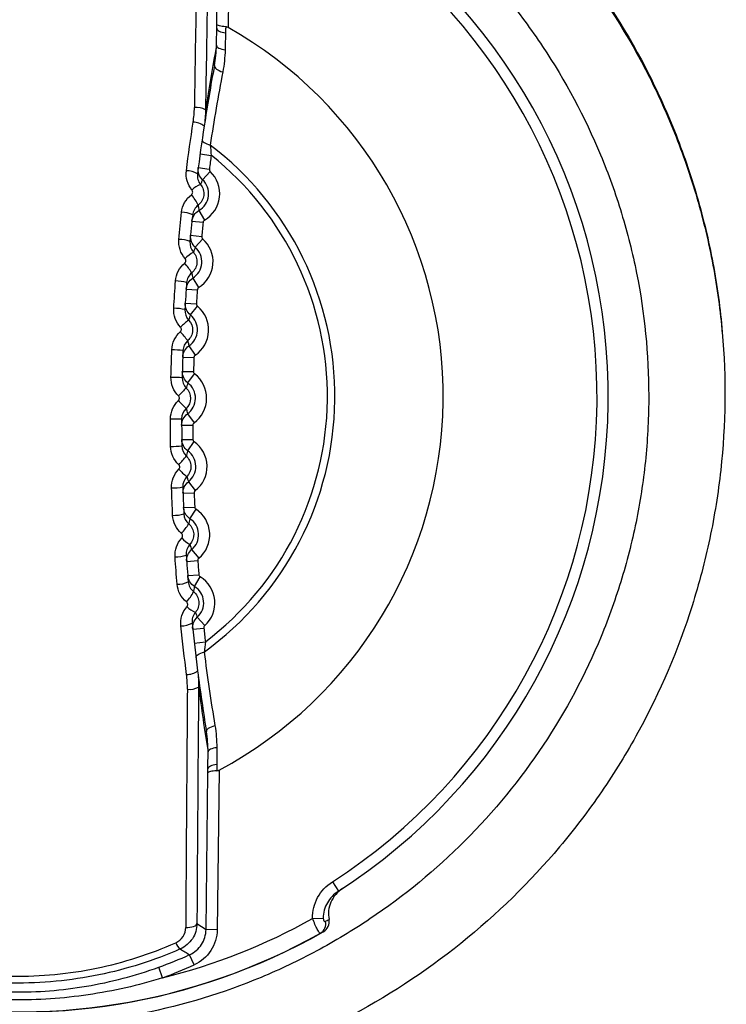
# Model space of a CAD drawing. Header units: millimetres. Extents: x 82 to 1337, y -230 to 1154.
# Tile 126 of 217: x 729 to 742, y 484 to 502. Entities that reach past the tile are written whole.
import ezdxf

# ---------------------------------------------------------------- set-up
doc = ezdxf.new("R2010")
doc.units = ezdxf.units.MM

msp = doc.modelspace()

# ---------------------------------------------------------------- linework, layer by layer
at = {"color": 7, "linetype": 'Continuous', "lineweight": 25}
for p, q in [((732.46, 501.492), (732.494, 504.292)), ((732.694, 504.29), (732.66, 501.436)), ((732.16, 499.176), (732.359, 499.149)), ((732.127, 498.929), (732.325, 498.903)), ((732.204, 498.714), (732.341, 498.86)), ((732.139, 498.164), (732.239, 497.991)), ((732.015, 497.973), (732.214, 497.952)), ((731.99, 497.719), (732.189, 497.699)), ((732.074, 497.507), (732.206, 497.657)), ((732.029, 496.955), (732.134, 496.785)), ((731.911, 496.759), (732.111, 496.746)), ((731.895, 496.504), (732.094, 496.492)), ((731.986, 496.295), (732.113, 496.45)), ((731.96, 495.742), (732.072, 495.576)), ((731.849, 495.543), (732.049, 495.536)), ((731.842, 495.287), (732.042, 495.282)), ((731.941, 495.081), (732.062, 495.241)), ((731.934, 494.528), (732.051, 494.366)), ((731.83, 494.325), (732.03, 494.325)), ((731.832, 494.069), (732.032, 494.071)), ((731.938, 493.867), (732.053, 494.03)), ((731.95, 493.313), (732.073, 493.155)), ((731.854, 493.107), (732.054, 493.114)), ((731.864, 492.851), (732.064, 492.86)), ((731.977, 492.653), (732.087, 492.82)), ((732.009, 492.1), (732.137, 491.947)), ((731.92, 491.89), (732.119, 491.905)), ((731.939, 491.635), (732.138, 491.651)), ((732.059, 491.441), (732.162, 491.612)), ((732.11, 490.89), (732.243, 490.741)), ((732.028, 490.677), (732.227, 490.698)), ((732.056, 490.429), (732.254, 490.451)), ((732.266, 485.307), (732.3, 488.107)), ((732.501, 488.158), (732.466, 485.304)), ((734.525, 486.16), (734.633, 485.992)), ((732.104, 485.414), (732.266, 485.307)), ((734.172, 485.505), (734.362, 485.512)), ((732.466, 485.304), (732.266, 485.307)), ((732.056, 484.675), (731.973, 484.857)), ((731.49, 484.445), (731.422, 484.633))]:
    msp.add_line(p, q, dxfattribs=at)
at = {"color": 7, "linetype": 'Continuous', "lineweight": 25, "flags": 128}
for points in [[(732.459, 501.42), (732.462, 501.406), (732.471, 501.393), (732.485, 501.381), (732.503, 501.369), (732.527, 501.359), (732.553, 501.351), (732.583, 501.344), (732.615, 501.34)], [(732.453, 501.116), (732.456, 501.103), (732.465, 501.09), (732.478, 501.078), (732.497, 501.067), (732.52, 501.057), (732.546, 501.048), (732.576, 501.042), (732.607, 501.037)], [(732.416, 500.754), (732.416, 500.738), (732.423, 500.723), (732.435, 500.707), (732.453, 500.691), (732.475, 500.677), (732.502, 500.663), (732.532, 500.651), (732.565, 500.641)], [(732.197, 499.433), (732.198, 499.419), (732.204, 499.405), (732.216, 499.391), (732.233, 499.377), (732.255, 499.364), (732.281, 499.352), (732.309, 499.341), (732.341, 499.333)], [(732.086, 490.172), (732.087, 490.185), (732.094, 490.199), (732.106, 490.213), (732.124, 490.227), (732.146, 490.239), (732.171, 490.251), (732.201, 490.26), (732.232, 490.268)], [(732.273, 488.846), (732.274, 488.861), (732.281, 488.877), (732.293, 488.892), (732.311, 488.907), (732.334, 488.922), (732.361, 488.934), (732.392, 488.946), (732.425, 488.955)], [(732.458, 488.558), (732.426, 488.554), (732.397, 488.548), (732.37, 488.54), (732.347, 488.531), (732.328, 488.52), (732.314, 488.508), (732.305, 488.496), (732.302, 488.482)], [(732.458, 488.255), (732.426, 488.251), (732.396, 488.246), (732.369, 488.238), (732.346, 488.228), (732.327, 488.217), (732.313, 488.205), (732.304, 488.192), (732.3, 488.179)], [(731.903, 485.345), (731.942, 485.346), (731.979, 485.35), (732.013, 485.356), (732.044, 485.364), (732.069, 485.375), (732.087, 485.387), (732.099, 485.4), (732.104, 485.414)]]:
    msp.add_lwpolyline(points, dxfattribs=at)
at = {"color": 7, "linetype": 'Continuous', "lineweight": 25}
for centre, radius, start, end in [((728.933, 494.841), 11.008, 59.086, 299.5404), ((728.933, 494.841), 11.005, 59.3612, 299.2652), ((728.933, 494.841), 10.526, 302.7884, 55.8381), ((728.933, 494.841), 10.326, 302.7884, 55.8381), ((728.933, 494.841), 7.575, 298.0965, 60.53), ((768.73, 494.364), 36.9, 169.4554, 171.2733), ((766.73, 494.388), 34.9, 169.49, 171.2893), ((732.1, 499.707), 0.299, 58.3602, 98.1459), ((732.039, 499.428), 0.313, 51.6787, 90.5934), ((728.933, 494.841), 5.638, 305.8111, 52.8154), ((728.933, 494.841), 5.504, 307.1142, 51.5123), ((766.73, 494.388), 34.7, 172.1132, 172.5231), ((731.919, 498.512), 0.363, 57.7452, 90.682), ((731.968, 498.463), 0.544, 299.7914, 46.8351), ((732.322, 498.219), 0.437, 110.6954, 134.8944), ((731.968, 498.463), 0.344, 299.7914, 46.8351), ((731.478, 497.972), 0.707, 23.7612, 41.8549), ((731.833, 497.701), 0.43, 63.1868, 90.6308), ((766.73, 494.388), 34.7, 174.1034, 174.5231), ((731.785, 497.152), 0.494, 66.8404, 90.5371), ((731.847, 497.247), 0.344, 301.7914, 48.8351), ((731.847, 497.247), 0.544, 301.7914, 48.8351), ((732.373, 496.822), 0.681, 119.185, 135.0369), ((731.173, 496.569), 0.964, 29.7697, 42.5234), ((731.723, 496.249), 0.654, 72.573, 90.3107), ((766.73, 494.388), 34.7, 176.1034, 176.5231), ((731.769, 496.028), 0.544, 303.7914, 50.8351), ((731.69, 495.571), 0.843, 76.425, 90.1148), ((731.769, 496.028), 0.344, 303.7914, 50.8351), ((732.82, 495.071), 1.425, 127.3572, 135.1439), ((730.5, 494.777), 1.786, 36.3682, 43.0037), ((731.647, 494.122), 1.549, 82.3538, 89.7649), ((766.73, 494.388), 34.7, 178.1034, 178.5231), ((731.733, 494.807), 0.544, 305.7914, 52.8351), ((731.609, 491.593), 3.586, 86.3141, 89.5106), ((731.733, 494.807), 0.344, 305.7914, 52.8351), ((765.893, 461.101), 47.99, 135.0775, 135.316), ((766.691, 527.685), 47.99, 223.3105, 223.549), ((731.686, 498.023), 3.586, 269.1159, 272.3124), ((766.73, 494.388), 34.7, 180.1034, 180.5231), ((731.74, 493.585), 0.544, 307.7914, 54.8351), ((731.664, 495.494), 1.549, 268.8616, 276.2727), ((731.74, 493.585), 0.344, 307.7914, 54.8351), ((730.501, 494.867), 1.786, 315.6228, 322.2582), ((732.813, 494.517), 1.425, 223.4825, 231.2692), ((731.672, 494.045), 0.843, 268.5117, 282.2014), ((766.73, 494.388), 34.7, 182.1034, 182.5231), ((731.789, 492.365), 0.544, 309.7914, 56.8351), ((731.689, 493.366), 0.654, 268.3158, 286.0535), ((731.789, 492.365), 0.344, 309.7914, 56.8351), ((731.131, 493.059), 0.964, 316.1031, 328.8567), ((732.324, 492.777), 0.681, 223.5896, 239.4414), ((731.729, 492.462), 0.494, 268.0894, 291.786), ((766.73, 494.388), 34.7, 184.1034, 184.5231), ((731.763, 491.911), 0.43, 267.9957, 295.4397), ((731.881, 491.147), 0.544, 311.7914, 58.8351), ((731.402, 491.649), 0.707, 316.7716, 334.8652), ((731.881, 491.147), 0.344, 311.7914, 58.8351), ((732.24, 491.382), 0.437, 223.7321, 247.9311), ((731.83, 491.099), 0.363, 267.9445, 300.8813), ((766.73, 494.388), 34.7, 186.1034, 186.5133), ((731.928, 490.181), 0.313, 268.0331, 306.9478), ((766.73, 494.388), 34.9, 187.3372, 189.1364), ((731.982, 489.9), 0.299, 260.4805, 300.2662), ((768.73, 494.364), 36.9, 187.3531, 189.1711), ((728.933, 494.841), 10.705, 283.8207, 299.2986), ((734.215, 485.405), 0.192, 300.7811, 14.2568), ((731.929, 485.135), 0.214, 197.6642, 234.8298), ((728.895, 491.641), 7.449, 289.8361, 294.4087), ((747.476, 510.344), 29.832, 238.312, 238.6894), ((728.895, 491.641), 7.649, 289.8361, 294.4087)]:
    msp.add_arc(centre, radius, start, end, dxfattribs=at)
for centre, major_axis, ratio, start_param, end_param in [((732.447, 494.799), (0.319, 26.605), 0.017324, 1.207313, 1.37409), ((732.647, 494.796), (0.317, 26.405), 0.017455, 1.207313, 1.37409), ((732.447, 494.799), (0.319, 26.605), 0.017324, 1.767503, 1.934279), ((732.647, 494.796), (0.317, 26.405), 0.017455, 1.767503, 1.934279)]:
    msp.add_ellipse(centre, major_axis=major_axis, ratio=ratio, start_param=start_param, end_param=end_param, dxfattribs=at)
for points, knots in [([(730.318, 507.436), (729.49, 507.527), (728.661, 507.537), (727.418, 507.428), (727.006, 507.371), (726.196, 507.219), (725.796, 507.123), (725.007, 506.893), (724.618, 506.759), (723.851, 506.451), (723.471, 506.276), (722.37, 505.702), (721.682, 505.252), (720.397, 504.221), (719.797, 503.634), (718.739, 502.372), (718.275, 501.694), (717.677, 500.605), (717.494, 500.229), (717.17, 499.469), (717.027, 499.083), (716.78, 498.299), (716.676, 497.902), (716.506, 497.095), (716.44, 496.685), (716.305, 495.445), (716.297, 494.622), (716.404, 493.394), (716.459, 492.985), (716.612, 492.17), (716.709, 491.764), (717.056, 490.575), (717.362, 489.813), (717.933, 488.715), (718.143, 488.355), (718.597, 487.659), (718.839, 487.326), (719.611, 486.364), (720.186, 485.775), (721.14, 484.974), (721.472, 484.722), (722.153, 484.256), (722.503, 484.041), (723.223, 483.646), (723.593, 483.466), (724.352, 483.141), (724.744, 482.995), (725.93, 482.621), (726.734, 482.453), (727.962, 482.317), (728.374, 482.292), (729.206, 482.283), (729.621, 482.299), (730.852, 482.406), (731.66, 482.557), (732.852, 482.904), (733.247, 483.04), (734.015, 483.348), (734.389, 483.52), (735.482, 484.089), (736.174, 484.539), (737.473, 485.581), (738.061, 486.157), (738.854, 487.101), (739.104, 487.429), (739.572, 488.112), (739.791, 488.468), (740.387, 489.555), (740.71, 490.31), (741.083, 491.489), (741.189, 491.892), (741.36, 492.705), (741.425, 493.113), (741.56, 494.339), (741.57, 495.161), (741.463, 496.401), (741.406, 496.815), (741.255, 497.626), (741.159, 498.025), (740.93, 498.814), (740.796, 499.203), (740.489, 499.969), (740.315, 500.349), (739.742, 501.453), (739.292, 502.141), (738.521, 503.105), (738.247, 503.414), (737.666, 504.009), (737.361, 504.292), (736.415, 505.087), (735.737, 505.552), (734.651, 506.149), (734.275, 506.333), (733.513, 506.659), (733.127, 506.802), (731.952, 507.173), (731.146, 507.344), (730.318, 507.436)], [0, 0, 0, 0, 0.03125, 0.03125, 0.046875, 0.046875, 0.0625, 0.0625, 0.078125, 0.078125, 0.09375, 0.09375, 0.125, 0.125, 0.15625, 0.15625, 0.1875, 0.1875, 0.203125, 0.203125, 0.21875, 0.21875, 0.234375, 0.234375, 0.25, 0.25, 0.28125, 0.28125, 0.296875, 0.296875, 0.3125, 0.3125, 0.34375, 0.34375, 0.359375, 0.359375, 0.375, 0.375, 0.40625, 0.40625, 0.421875, 0.421875, 0.4375, 0.4375, 0.453125, 0.453125, 0.46875, 0.46875, 0.5, 0.5, 0.515625, 0.515625, 0.53125, 0.53125, 0.5625, 0.5625, 0.578125, 0.578125, 0.59375, 0.59375, 0.625, 0.625, 0.65625, 0.65625, 0.671875, 0.671875, 0.6875, 0.6875, 0.71875, 0.71875, 0.734375, 0.734375, 0.75, 0.75, 0.78125, 0.78125, 0.796875, 0.796875, 0.8125, 0.8125, 0.828125, 0.828125, 0.84375, 0.84375, 0.875, 0.875, 0.890625, 0.890625, 0.90625, 0.90625, 0.9375, 0.9375, 0.953125, 0.953125, 0.96875, 0.96875, 1, 1, 1, 1]), ([(728.933, 483.591), (729.676, 483.591), (730.412, 483.664), (731.868, 483.955), (732.573, 484.171), (733.588, 484.592), (733.92, 484.75), (734.57, 485.098), (734.89, 485.29), (735.81, 485.907), (736.376, 486.373), (737.414, 487.412), (737.888, 487.992), (738.703, 489.214), (739.048, 489.861), (739.471, 490.885), (739.596, 491.236), (739.809, 491.942), (739.898, 492.298), (740.04, 493.017), (740.094, 493.379), (740.165, 494.111), (740.183, 494.481), (740.182, 495.594), (740.109, 496.324), (739.894, 497.402), (739.804, 497.759), (739.589, 498.467), (739.463, 498.817), (739.039, 499.837), (738.693, 500.483), (738.08, 501.401), (737.858, 501.7), (737.388, 502.271), (737.14, 502.544), (736.362, 503.321), (735.795, 503.787), (734.87, 504.404), (734.551, 504.594), (733.902, 504.94), (733.57, 505.097), (732.893, 505.377), (732.548, 505.5), (731.842, 505.714), (731.481, 505.805), (730.393, 506.02), (729.663, 506.091), (728.195, 506.09), (727.449, 506.017), (726.008, 505.729), (725.307, 505.516), (724.284, 505.092), (723.947, 504.932), (723.296, 504.584), (722.981, 504.394), (722.068, 503.783), (721.498, 503.316), (720.449, 502.266), (719.984, 501.698), (719.374, 500.783), (719.185, 500.468), (718.836, 499.816), (718.677, 499.479), (718.255, 498.457), (718.043, 497.756), (717.827, 496.674), (717.773, 496.307), (717.701, 495.569), (717.683, 495.201), (717.683, 494.101), (717.755, 493.371), (717.972, 492.282), (718.062, 491.921), (718.276, 491.217), (718.524, 490.527), (718.837, 489.864), (719.184, 489.214), (719.376, 488.895), (719.992, 487.972), (720.458, 487.406), (721.236, 486.627), (721.509, 486.38), (722.083, 485.909), (722.381, 485.688), (723.298, 485.076), (723.944, 484.73), (724.966, 484.307), (725.317, 484.181), (726.024, 483.967), (726.38, 483.878), (727.459, 483.664), (728.19, 483.591), (728.933, 483.591)], [0, 0, 0, 0, 0.03125, 0.03125, 0.0625, 0.0625, 0.078125, 0.078125, 0.09375, 0.09375, 0.125, 0.125, 0.15625, 0.15625, 0.1875, 0.1875, 0.203125, 0.203125, 0.21875, 0.21875, 0.234375, 0.234375, 0.25, 0.25, 0.28125, 0.28125, 0.296875, 0.296875, 0.3125, 0.3125, 0.34375, 0.34375, 0.359375, 0.359375, 0.375, 0.375, 0.40625, 0.40625, 0.421875, 0.421875, 0.4375, 0.4375, 0.453125, 0.453125, 0.46875, 0.46875, 0.5, 0.5, 0.53125, 0.53125, 0.5625, 0.5625, 0.578125, 0.578125, 0.59375, 0.59375, 0.625, 0.625, 0.65625, 0.65625, 0.671875, 0.671875, 0.6875, 0.6875, 0.71875, 0.71875, 0.734375, 0.734375, 0.75, 0.75, 0.78125, 0.78125, 0.796875, 0.796875, 0.8125, 0.828125, 0.828125, 0.84375, 0.84375, 0.875, 0.875, 0.890625, 0.890625, 0.90625, 0.90625, 0.9375, 0.9375, 0.953125, 0.953125, 0.96875, 0.96875, 1, 1, 1, 1]), ([(735.013, 505.917), (735.737, 505.519), (736.415, 505.054), (737.361, 504.259), (737.666, 503.976), (738.247, 503.381), (738.521, 503.072), (739.292, 502.108), (739.742, 501.42), (740.124, 500.684)], [0.84374988, 0.84374988, 0.84374988, 0.84374988, 0.8749998, 0.8749998, 0.8906248, 0.8906248, 0.9062498, 0.9062498, 0.93749992, 0.93749992, 0.93749992, 0.93749992]), ([(732.618, 501.449), (732.573, 501.452), (732.533, 501.457), (732.477, 501.473), (732.461, 501.482), (732.46, 501.492)], [0, 0, 0, 0, 0.5, 0.5, 1, 1, 1, 1]), ([(732.618, 501.449), (732.617, 501.422), (732.616, 501.395), (732.616, 501.368), (732.615, 501.358), (732.615, 501.349), (732.615, 501.34)], [0.0000111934, 0.0000111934, 0.0000111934, 0.0000111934, 0.0001, 0.0001, 0.0001, 0.0001305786, 0.0001305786, 0.0001305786, 0.0001305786]), ([(732.66, 501.436), (732.651, 501.441), (732.641, 501.444), (732.632, 501.447), (732.627, 501.448), (732.622, 501.449), (732.618, 501.449)], [0, 0, 0, 0, 0.00003034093, 0.00003034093, 0.00003034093, 0.00004462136, 0.00004462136, 0.00004462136, 0.00004462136]), ([(740.124, 500.684), (740.315, 500.316), (740.489, 499.936), (740.796, 499.17), (740.93, 498.781), (741.159, 497.992), (741.255, 497.592), (741.406, 496.781), (741.463, 496.368), (741.499, 495.955)], [0.78125007, 0.78125007, 0.78125007, 0.78125007, 0.79687495, 0.79687495, 0.81249995, 0.81249995, 0.82812495, 0.82812495, 0.84374988, 0.84374988, 0.84374988, 0.84374988]), ([(732.325, 498.903), (732.325, 498.897), (732.325, 498.892), (732.326, 498.886), (732.327, 498.881), (732.329, 498.875), (732.332, 498.871), (732.335, 498.867), (732.337, 498.863), (732.341, 498.86)], [0, 0, 0, 0, 0.0000167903, 0.0000167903, 0.0000167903, 0.00003358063, 0.00003358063, 0.00003358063, 0.00004713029, 0.00004713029, 0.00004713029, 0.00004713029]), ([(732.168, 498.627), (732.212, 498.573), (732.233, 498.502), (732.217, 498.364), (732.18, 498.299), (732.124, 498.257)], [0, 0, 0, 0, 0.5, 0.5, 1, 1, 1, 1]), ([(732.204, 498.714), (732.203, 498.713), (732.203, 498.711), (732.202, 498.71), (732.199, 498.702), (732.196, 498.694), (732.193, 498.686), (732.186, 498.669), (732.18, 498.653), (732.172, 498.637), (732.171, 498.634), (732.169, 498.631), (732.168, 498.627)], [0.000198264, 0.000198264, 0.000198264, 0.000198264, 0.000686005, 0.000686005, 0.000686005, 0.003430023, 0.003430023, 0.003430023, 0.008918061, 0.008918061, 0.008918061, 0.010042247, 0.010042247, 0.010042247, 0.010042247]), ([(732.004, 498.444), (732.008, 498.447), (732.011, 498.45), (732.014, 498.454), (732.019, 498.459), (732.022, 498.465), (732.024, 498.472), (732.026, 498.478), (732.027, 498.485), (732.027, 498.491), (732.027, 498.498), (732.026, 498.505), (732.024, 498.511), (732.021, 498.517), (732.018, 498.523), (732.014, 498.528)], [0, 0, 0, 0, 0.00001477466, 0.00001477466, 0.00001477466, 0.00003497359, 0.00003497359, 0.00003497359, 0.00005519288, 0.00005519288, 0.00005519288, 0.00007531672, 0.00007531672, 0.00007531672, 0.00009541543, 0.00009541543, 0.00009541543, 0.00009541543]), ([(732.124, 498.257), (732.127, 498.245), (732.129, 498.233), (732.131, 498.221), (732.132, 498.218), (732.132, 498.214), (732.133, 498.211), (732.135, 498.195), (732.138, 498.18), (732.139, 498.164)], [0.000221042, 0.000221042, 0.000221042, 0.000221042, 0.004042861, 0.004042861, 0.004042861, 0.00513558, 0.00513558, 0.00513558, 0.01007672, 0.01007672, 0.01007672, 0.01007672]), ([(732.239, 497.991), (732.234, 497.988), (732.23, 497.984), (732.226, 497.98), (732.222, 497.976), (732.219, 497.971), (732.217, 497.966), (732.216, 497.961), (732.214, 497.957), (732.214, 497.952)], [0, 0, 0, 0, 0.00001678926, 0.00001678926, 0.00001678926, 0.00003357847, 0.00003357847, 0.00003357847, 0.00004713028, 0.00004713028, 0.00004713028, 0.00004713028]), ([(732.189, 497.699), (732.188, 497.694), (732.189, 497.688), (732.19, 497.683), (732.191, 497.677), (732.194, 497.672), (732.197, 497.667), (732.199, 497.664), (732.202, 497.66), (732.206, 497.657)], [0, 0, 0, 0, 0.0000167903, 0.0000167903, 0.0000167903, 0.00003358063, 0.00003358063, 0.00003358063, 0.00004713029, 0.00004713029, 0.00004713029, 0.00004713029]), ([(732.074, 497.507), (732.073, 497.505), (732.073, 497.504), (732.072, 497.502), (732.07, 497.494), (732.067, 497.486), (732.064, 497.478), (732.058, 497.461), (732.052, 497.445), (732.045, 497.429), (732.044, 497.425), (732.042, 497.421), (732.04, 497.417)], [0.000198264, 0.000198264, 0.000198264, 0.000198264, 0.000686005, 0.000686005, 0.000686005, 0.003430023, 0.003430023, 0.003430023, 0.008918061, 0.008918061, 0.008918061, 0.010185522, 0.010185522, 0.010185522, 0.010185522]), ([(732.04, 497.417), (732.086, 497.365), (732.109, 497.295), (732.098, 497.158), (732.064, 497.092), (732.01, 497.048)], [0, 0, 0, 0, 0.5, 0.5, 1, 1, 1, 1]), ([(731.884, 497.221), (731.887, 497.224), (731.891, 497.228), (731.894, 497.232), (731.897, 497.237), (731.9, 497.243), (731.902, 497.249), (731.904, 497.255), (731.905, 497.262), (731.905, 497.268), (731.904, 497.275), (731.903, 497.281), (731.901, 497.287), (731.898, 497.293), (731.895, 497.299), (731.89, 497.304)], [0, 0, 0, 0, 0.00001451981, 0.00001451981, 0.00001451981, 0.00003408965, 0.00003408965, 0.00003408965, 0.00005367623, 0.00005367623, 0.00005367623, 0.00007321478, 0.00007321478, 0.00007321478, 0.00009272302, 0.00009272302, 0.00009272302, 0.00009272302]), ([(732.01, 497.048), (732.013, 497.036), (732.016, 497.024), (732.018, 497.012), (732.019, 497.008), (732.02, 497.005), (732.02, 497.002), (732.023, 496.986), (732.026, 496.97), (732.029, 496.955)], [0.000212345, 0.000212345, 0.000212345, 0.000212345, 0.004110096, 0.004110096, 0.004110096, 0.0052017, 0.0052017, 0.0052017, 0.010207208, 0.010207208, 0.010207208, 0.010207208]), ([(732.134, 496.785), (732.129, 496.782), (732.125, 496.778), (732.122, 496.774), (732.118, 496.769), (732.115, 496.764), (732.113, 496.759), (732.112, 496.755), (732.111, 496.75), (732.111, 496.746)], [0, 0, 0, 0, 0.00001678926, 0.00001678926, 0.00001678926, 0.00003357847, 0.00003357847, 0.00003357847, 0.00004713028, 0.00004713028, 0.00004713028, 0.00004713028]), ([(732.094, 496.492), (732.094, 496.486), (732.094, 496.481), (732.096, 496.475), (732.098, 496.47), (732.1, 496.465), (732.103, 496.46), (732.106, 496.456), (732.109, 496.453), (732.113, 496.45)], [0, 0, 0, 0, 0.0000167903, 0.0000167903, 0.0000167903, 0.00003358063, 0.00003358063, 0.00003358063, 0.00004713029, 0.00004713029, 0.00004713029, 0.00004713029]), ([(731.986, 496.295), (731.986, 496.294), (731.985, 496.292), (731.985, 496.291), (731.982, 496.282), (731.98, 496.274), (731.977, 496.266), (731.972, 496.249), (731.966, 496.233), (731.96, 496.216), (731.959, 496.212), (731.957, 496.208), (731.955, 496.204)], [0.00019826, 0.00019826, 0.00019826, 0.00019826, 0.000686, 0.000686, 0.000686, 0.00343002, 0.00343002, 0.00343002, 0.00891806, 0.00891806, 0.00891806, 0.01027211, 0.01027211, 0.01027211, 0.01027211]), ([(731.955, 496.204), (732.003, 496.154), (732.028, 496.084), (732.022, 495.948), (731.99, 495.881), (731.938, 495.836)], [0, 0, 0, 0, 0.5, 0.5, 1, 1, 1, 1]), ([(731.806, 495.995), (731.81, 495.998), (731.813, 496.002), (731.816, 496.006), (731.819, 496.011), (731.822, 496.017), (731.823, 496.023), (731.825, 496.029), (731.826, 496.036), (731.825, 496.042), (731.825, 496.048), (731.823, 496.055), (731.82, 496.061), (731.818, 496.066), (731.814, 496.072), (731.81, 496.076)], [0, 0, 0, 0, 0.00001434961, 0.00001434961, 0.00001434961, 0.00003354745, 0.00003354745, 0.00003354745, 0.00005276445, 0.00005276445, 0.00005276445, 0.00007196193, 0.00007196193, 0.00007196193, 0.00009112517, 0.00009112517, 0.00009112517, 0.00009112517]), ([(731.938, 495.836), (731.942, 495.824), (731.945, 495.811), (731.948, 495.799), (731.949, 495.796), (731.949, 495.792), (731.95, 495.789), (731.954, 495.773), (731.957, 495.758), (731.96, 495.742)], [0.00020457, 0.00020457, 0.00020457, 0.00020457, 0.0041492, 0.0041492, 0.0041492, 0.00524017, 0.00524017, 0.00524017, 0.01028215, 0.01028215, 0.01028215, 0.01028215]), ([(732.072, 495.576), (732.067, 495.573), (732.063, 495.569), (732.059, 495.564), (732.056, 495.56), (732.053, 495.555), (732.052, 495.549), (732.05, 495.545), (732.049, 495.541), (732.049, 495.536)], [0, 0, 0, 0, 0.00001678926, 0.00001678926, 0.00001678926, 0.00003357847, 0.00003357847, 0.00003357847, 0.00004713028, 0.00004713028, 0.00004713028, 0.00004713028]), ([(732.042, 495.282), (732.042, 495.276), (732.043, 495.271), (732.044, 495.265), (732.046, 495.26), (732.049, 495.255), (732.052, 495.25), (732.055, 495.247), (732.058, 495.244), (732.062, 495.241)], [0, 0, 0, 0, 0.0000167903, 0.0000167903, 0.0000167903, 0.00003358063, 0.00003358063, 0.00003358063, 0.00004713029, 0.00004713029, 0.00004713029, 0.00004713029]), ([(731.941, 495.081), (731.94, 495.08), (731.94, 495.078), (731.94, 495.077), (731.937, 495.069), (731.935, 495.06), (731.933, 495.052), (731.928, 495.035), (731.923, 495.018), (731.917, 495.002), (731.916, 494.997), (731.915, 494.993), (731.913, 494.989)], [0.00019826, 0.00019826, 0.00019826, 0.00019826, 0.000686, 0.000686, 0.000686, 0.00343002, 0.00343002, 0.00343002, 0.00891806, 0.00891806, 0.00891806, 0.01030218, 0.01030218, 0.01030218, 0.01030218]), ([(731.913, 494.989), (731.962, 494.94), (731.99, 494.872), (731.988, 494.736), (731.959, 494.668), (731.909, 494.621)], [0, 0, 0, 0, 0.5, 0.5, 1, 1, 1, 1]), ([(731.771, 494.766), (731.775, 494.769), (731.778, 494.773), (731.78, 494.777), (731.784, 494.782), (731.786, 494.788), (731.788, 494.795), (731.789, 494.801), (731.789, 494.807), (731.789, 494.814), (731.788, 494.82), (731.786, 494.826), (731.783, 494.832), (731.781, 494.837), (731.777, 494.843), (731.772, 494.847)], [0, 0, 0, 0, 0.00001429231, 0.00001429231, 0.00001429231, 0.0000333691, 0.0000333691, 0.0000333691, 0.00005246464, 0.00005246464, 0.00005246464, 0.00007154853, 0.00007154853, 0.00007154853, 0.00009059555, 0.00009059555, 0.00009059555, 0.00009059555]), ([(731.909, 494.621), (731.913, 494.609), (731.916, 494.597), (731.92, 494.584), (731.921, 494.581), (731.922, 494.578), (731.922, 494.574), (731.927, 494.559), (731.931, 494.543), (731.934, 494.528)], [0.00019767, 0.00019767, 0.00019767, 0.00019767, 0.00416019, 0.00416019, 0.00416019, 0.00525101, 0.00525101, 0.00525101, 0.01030159, 0.01030159, 0.01030159, 0.01030159]), ([(732.051, 494.366), (732.047, 494.362), (732.043, 494.358), (732.039, 494.354), (732.036, 494.349), (732.034, 494.344), (732.032, 494.338), (732.031, 494.334), (732.03, 494.329), (732.03, 494.325)], [0, 0, 0, 0, 0.00001678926, 0.00001678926, 0.00001678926, 0.00003357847, 0.00003357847, 0.00003357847, 0.00004713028, 0.00004713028, 0.00004713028, 0.00004713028]), ([(732.032, 494.071), (732.032, 494.065), (732.033, 494.06), (732.035, 494.054), (732.037, 494.049), (732.039, 494.044), (732.043, 494.04), (732.046, 494.036), (732.049, 494.033), (732.053, 494.03)], [0, 0, 0, 0, 0.0000167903, 0.0000167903, 0.0000167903, 0.00003358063, 0.00003358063, 0.00003358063, 0.00004713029, 0.00004713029, 0.00004713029, 0.00004713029]), ([(731.938, 493.867), (731.937, 493.865), (731.937, 493.864), (731.937, 493.862), (731.935, 493.854), (731.933, 493.845), (731.931, 493.837), (731.927, 493.82), (731.922, 493.803), (731.917, 493.786), (731.916, 493.782), (731.915, 493.778), (731.913, 493.774)], [0.00019826, 0.00019826, 0.00019826, 0.00019826, 0.000686, 0.000686, 0.000686, 0.00343002, 0.00343002, 0.00343002, 0.00891806, 0.00891806, 0.00891806, 0.01027585, 0.01027585, 0.01027585, 0.01027585]), ([(731.913, 493.774), (731.964, 493.727), (731.994, 493.66), (731.997, 493.523), (731.97, 493.454), (731.922, 493.405)], [0, 0, 0, 0, 0.5, 0.5, 1, 1, 1, 1]), ([(731.78, 493.536), (731.783, 493.54), (731.786, 493.544), (731.788, 493.548), (731.791, 493.553), (731.794, 493.559), (731.795, 493.566), (731.796, 493.572), (731.796, 493.578), (731.795, 493.585), (731.794, 493.591), (731.792, 493.597), (731.789, 493.603), (731.786, 493.608), (731.782, 493.614), (731.778, 493.618)], [0, 0, 0, 0, 0.00001437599, 0.00001437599, 0.00001437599, 0.00003358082, 0.00003358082, 0.00003358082, 0.00005279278, 0.00005279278, 0.00005279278, 0.00007197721, 0.00007197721, 0.00007197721, 0.00009112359, 0.00009112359, 0.00009112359, 0.00009112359]), ([(731.922, 493.405), (731.926, 493.393), (731.93, 493.381), (731.934, 493.369), (731.935, 493.366), (731.936, 493.363), (731.937, 493.359), (731.942, 493.344), (731.946, 493.329), (731.95, 493.313)], [0.00019163, 0.00019163, 0.00019163, 0.00019163, 0.00414304, 0.00414304, 0.00414304, 0.0052342, 0.0052342, 0.0052342, 0.01026547, 0.01026547, 0.01026547, 0.01026547]), ([(732.073, 493.155), (732.069, 493.152), (732.065, 493.148), (732.062, 493.143), (732.059, 493.138), (732.056, 493.133), (732.055, 493.128), (732.054, 493.123), (732.054, 493.119), (732.054, 493.114)], [0, 0, 0, 0, 0.00001678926, 0.00001678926, 0.00001678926, 0.00003357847, 0.00003357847, 0.00003357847, 0.00004713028, 0.00004713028, 0.00004713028, 0.00004713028]), ([(732.064, 492.86), (732.064, 492.854), (732.065, 492.849), (732.068, 492.844), (732.07, 492.838), (732.073, 492.833), (732.076, 492.829), (732.079, 492.826), (732.083, 492.823), (732.087, 492.82)], [0, 0, 0, 0, 0.0000167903, 0.0000167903, 0.0000167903, 0.00003358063, 0.00003358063, 0.00003358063, 0.00004713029, 0.00004713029, 0.00004713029, 0.00004713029]), ([(731.977, 492.653), (731.977, 492.651), (731.977, 492.65), (731.976, 492.648), (731.975, 492.64), (731.973, 492.631), (731.971, 492.623), (731.968, 492.606), (731.964, 492.589), (731.959, 492.572), (731.958, 492.568), (731.957, 492.564), (731.956, 492.56)], [0.000198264, 0.000198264, 0.000198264, 0.000198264, 0.000686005, 0.000686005, 0.000686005, 0.003430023, 0.003430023, 0.003430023, 0.008918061, 0.008918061, 0.008918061, 0.010193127, 0.010193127, 0.010193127, 0.010193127]), ([(731.956, 492.56), (732.009, 492.515), (732.041, 492.448), (732.049, 492.311), (732.025, 492.241), (731.978, 492.19)], [0, 0, 0, 0, 0.5, 0.5, 1, 1, 1, 1]), ([(731.831, 492.307), (731.834, 492.311), (731.837, 492.315), (731.839, 492.319), (731.842, 492.325), (731.844, 492.331), (731.845, 492.338), (731.846, 492.344), (731.846, 492.351), (731.845, 492.357), (731.844, 492.363), (731.841, 492.369), (731.838, 492.375), (731.835, 492.381), (731.831, 492.386), (731.826, 492.39)], [0, 0, 0, 0, 0.00001463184, 0.00001463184, 0.00001463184, 0.0000342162, 0.0000342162, 0.0000342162, 0.00005377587, 0.00005377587, 0.00005377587, 0.00007326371, 0.00007326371, 0.00007326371, 0.00009271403, 0.00009271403, 0.00009271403, 0.00009271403]), ([(731.978, 492.19), (731.982, 492.179), (731.987, 492.167), (731.991, 492.155), (731.992, 492.152), (731.993, 492.148), (731.994, 492.145), (732, 492.13), (732.005, 492.115), (732.009, 492.1)], [0.000186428, 0.000186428, 0.000186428, 0.000186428, 0.004097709, 0.004097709, 0.004097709, 0.005189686, 0.005189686, 0.005189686, 0.010173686, 0.010173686, 0.010173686, 0.010173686]), ([(732.137, 491.947), (732.133, 491.943), (732.129, 491.939), (732.126, 491.934), (732.123, 491.929), (732.121, 491.924), (732.12, 491.918), (732.119, 491.914), (732.119, 491.909), (732.119, 491.905)], [0, 0, 0, 0, 0.00001678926, 0.00001678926, 0.00001678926, 0.00003357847, 0.00003357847, 0.00003357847, 0.00004713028, 0.00004713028, 0.00004713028, 0.00004713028]), ([(732.138, 491.651), (732.139, 491.646), (732.14, 491.64), (732.143, 491.635), (732.145, 491.63), (732.148, 491.625), (732.152, 491.621), (732.155, 491.618), (732.158, 491.615), (732.162, 491.612)], [0, 0, 0, 0, 0.0000167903, 0.0000167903, 0.0000167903, 0.00003358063, 0.00003358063, 0.00003358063, 0.00004713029, 0.00004713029, 0.00004713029, 0.00004713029]), ([(732.059, 491.441), (732.059, 491.44), (732.058, 491.438), (732.058, 491.437), (732.057, 491.428), (732.055, 491.419), (732.054, 491.411), (732.051, 491.394), (732.048, 491.377), (732.044, 491.359), (732.043, 491.356), (732.042, 491.352), (732.042, 491.349)], [0.000198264, 0.000198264, 0.000198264, 0.000198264, 0.000686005, 0.000686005, 0.000686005, 0.003430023, 0.003430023, 0.003430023, 0.008918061, 0.008918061, 0.008918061, 0.010053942, 0.010053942, 0.010053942, 0.010053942]), ([(732.042, 491.349), (732.096, 491.305), (732.131, 491.239), (732.144, 491.102), (732.122, 491.03), (732.076, 490.977)], [0, 0, 0, 0, 0.5, 0.5, 1, 1, 1, 1]), ([(731.925, 491.08), (731.928, 491.084), (731.931, 491.088), (731.933, 491.093), (731.936, 491.099), (731.938, 491.105), (731.938, 491.112), (731.939, 491.119), (731.939, 491.125), (731.937, 491.132), (731.936, 491.138), (731.933, 491.144), (731.93, 491.15), (731.926, 491.156), (731.922, 491.161), (731.917, 491.165)], [0, 0, 0, 0, 0.00001509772, 0.00001509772, 0.00001509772, 0.00003531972, 0.00003531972, 0.00003531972, 0.00005545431, 0.00005545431, 0.00005545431, 0.00007543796, 0.00007543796, 0.00007543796, 0.00009538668, 0.00009538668, 0.00009538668, 0.00009538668]), ([(732.076, 490.977), (732.081, 490.966), (732.086, 490.955), (732.09, 490.943), (732.092, 490.94), (732.093, 490.937), (732.094, 490.934), (732.1, 490.919), (732.105, 490.904), (732.11, 490.89)], [0.000182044, 0.000182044, 0.000182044, 0.000182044, 0.00402409, 0.00402409, 0.00402409, 0.00511737, 0.00511737, 0.00511737, 0.010026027, 0.010026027, 0.010026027, 0.010026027]), ([(732.243, 490.741), (732.239, 490.737), (732.236, 490.733), (732.233, 490.728), (732.23, 490.723), (732.228, 490.717), (732.227, 490.712), (732.227, 490.707), (732.227, 490.703), (732.227, 490.698)], [0, 0, 0, 0, 0.00001678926, 0.00001678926, 0.00001678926, 0.00003357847, 0.00003357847, 0.00003357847, 0.00004713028, 0.00004713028, 0.00004713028, 0.00004713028]), ([(732.458, 488.255), (732.458, 488.224), (732.458, 488.193), (732.458, 488.161), (732.458, 488.156), (732.458, 488.151), (732.458, 488.146)], [0, 0, 0, 0, 0.0001024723, 0.0001024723, 0.0001024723, 0.0001193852, 0.0001193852, 0.0001193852, 0.0001193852]), ([(732.458, 488.146), (732.413, 488.144), (732.374, 488.14), (732.317, 488.125), (732.301, 488.116), (732.3, 488.107)], [0, 0, 0, 0, 0.5, 0.5, 1, 1, 1, 1]), ([(732.458, 488.146), (732.468, 488.146), (732.478, 488.149), (732.487, 488.152), (732.492, 488.154), (732.496, 488.156), (732.501, 488.158)], [0, 0, 0, 0, 0.00003027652, 0.00003027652, 0.00003027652, 0.00004455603, 0.00004455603, 0.00004455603, 0.00004455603]), ([(734.172, 485.505), (734.167, 485.636), (734.2, 485.765), (734.324, 485.992), (734.415, 486.089), (734.525, 486.16)], [0, 0, 0, 0, 0.5, 0.5, 1, 1, 1, 1]), ([(734.633, 485.992), (734.552, 485.939), (734.484, 485.869), (734.388, 485.704), (734.361, 485.609), (734.362, 485.512)], [0, 0, 0, 0, 0.5, 0.5, 1, 1, 1, 1]), ([(734.704, 486.038), (734.615, 485.979), (734.543, 485.896), (734.457, 485.702), (734.444, 485.59), (734.466, 485.487)], [0, 0, 0, 0, 0.5, 0.5, 1, 1, 1, 1]), ([(732.104, 485.414), (732.103, 485.318), (732.075, 485.223), (731.97, 485.064), (731.895, 484.999), (731.806, 484.96)], [0, 0, 0, 0, 0.5, 0.5, 1, 1, 1, 1]), ([(734.313, 485.24), (734.304, 485.237), (734.283, 485.263), (734.229, 485.36), (734.198, 485.431), (734.172, 485.505)], [0, 0, 0, 0, 0.5, 0.5, 1, 1, 1, 1]), ([(734.36, 485.264), (734.399, 485.286), (734.43, 485.319), (734.469, 485.398), (734.475, 485.444), (734.466, 485.487)], [0, 0, 0, 0, 0.5, 0.5, 1, 1, 1, 1]), ([(734.362, 485.512), (734.362, 485.506), (734.363, 485.5), (734.364, 485.494), (734.364, 485.492), (734.364, 485.491), (734.365, 485.489), (734.366, 485.483), (734.367, 485.478), (734.369, 485.474), (734.37, 485.472), (734.37, 485.47), (734.371, 485.469), (734.374, 485.463), (734.377, 485.459), (734.38, 485.456), (734.383, 485.453), (734.386, 485.452), (734.389, 485.451), (734.393, 485.45), (734.396, 485.45), (734.399, 485.451), (734.4, 485.451), (734.4, 485.452), (734.401, 485.452)], [0, 0, 0, 0, 0.0000175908, 0.0000175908, 0.0000175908, 0.0000234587, 0.0000234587, 0.0000234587, 0.0000408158, 0.0000408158, 0.0000408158, 0.0000482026, 0.0000482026, 0.0000482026, 0.0000733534, 0.0000733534, 0.0000733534, 0.000100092, 0.000100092, 0.000100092, 0.0001301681, 0.0001301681, 0.0001301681, 0.0001353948, 0.0001353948, 0.0001353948, 0.0001353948]), ([(731.973, 484.857), (732.06, 484.897), (732.133, 484.96), (732.236, 485.118), (732.265, 485.211), (732.266, 485.307)], [0, 0, 0, 0, 0.5, 0.5, 1, 1, 1, 1]), ([(732.466, 485.304), (732.465, 485.171), (732.424, 485.04), (732.28, 484.819), (732.177, 484.73), (732.056, 484.675)], [0, 0, 0, 0, 0.5, 0.5, 1, 1, 1, 1]), ([(731.806, 484.96), (731.335, 484.753), (730.849, 484.599), (729.846, 484.393), (729.323, 484.343), (728.296, 484.355), (727.785, 484.416), (726.775, 484.647), (726.29, 484.814), (725.825, 485.032)], [0, 0, 0, 0, 0.25, 0.25, 0.5, 0.5, 0.75, 0.75, 1, 1, 1, 1]), ([(725.908, 485.14), (726.36, 484.927), (726.831, 484.763), (727.814, 484.536), (728.311, 484.477), (729.311, 484.466), (729.819, 484.515), (730.795, 484.717), (731.268, 484.868), (731.725, 485.07)], [0, 0, 0, 0, 0.25, 0.25, 0.5, 0.5, 0.75, 0.75, 1, 1, 1, 1]), ([(726.2, 484.696), (726.617, 484.534), (727.044, 484.411), (727.918, 484.242), (728.365, 484.197), (729.249, 484.186), (729.69, 484.22), (730.566, 484.368), (731.001, 484.482), (731.422, 484.633)], [0, 0, 0, 0, 0.25, 0.25, 0.5, 0.5, 0.75, 0.75, 1, 1, 1, 1]), ([(731.49, 484.445), (731.055, 484.308), (730.608, 484.206), (729.709, 484.074), (729.258, 484.044), (728.353, 484.055), (727.896, 484.096), (727, 484.25), (726.56, 484.362), (726.127, 484.51)], [0, 0, 0, 0, 0.25, 0.25, 0.5, 0.5, 0.75, 0.75, 1, 1, 1, 1])]:
    msp.add_open_spline(points, degree=3, knots=knots, dxfattribs=at)
for points in [[(732.453, 501.116), (732.455, 501.218), (732.457, 501.319), (732.459, 501.42)], [(732.459, 501.42), (732.459, 501.444), (732.46, 501.468), (732.46, 501.492)], [(732.615, 501.34), (732.612, 501.239), (732.61, 501.138), (732.607, 501.037)], [(732.416, 500.754), (732.438, 500.873), (732.451, 500.994), (732.453, 501.116)], [(732.607, 501.037), (732.604, 500.903), (732.59, 500.771), (732.565, 500.641)], [(732.565, 500.641), (732.483, 500.208), (732.408, 499.773), (732.341, 499.333)], [(732.036, 499.74), (732.049, 499.828), (732.056, 499.915), (732.058, 500.004)], [(732.257, 499.962), (732.256, 499.865), (732.248, 499.769), (732.233, 499.673)], [(731.915, 498.875), (731.952, 499.165), (731.992, 499.453), (732.036, 499.74)], [(732.233, 499.673), (732.189, 499.39), (732.149, 499.105), (732.113, 498.819)], [(732.341, 499.333), (732.346, 499.274), (732.352, 499.212), (732.359, 499.149)], [(732.204, 498.714), (732.146, 498.769), (732.117, 498.85), (732.127, 498.929)], [(732.014, 498.528), (731.935, 498.625), (731.899, 498.751), (731.915, 498.875)], [(732.113, 498.819), (732.104, 498.751), (732.124, 498.681), (732.168, 498.627)], [(731.828, 498.131), (731.841, 498.254), (731.905, 498.369), (732.004, 498.444)], [(732.124, 498.257), (732.069, 498.216), (732.034, 498.153), (732.027, 498.085)], [(731.78, 497.646), (731.795, 497.808), (731.811, 497.97), (731.828, 498.131)], [(732.027, 498.085), (732.01, 497.925), (731.994, 497.766), (731.979, 497.606)], [(732.015, 497.973), (732.023, 498.052), (732.07, 498.125), (732.139, 498.164)], [(732.074, 497.507), (732.014, 497.559), (731.982, 497.639), (731.99, 497.719)], [(731.89, 497.304), (731.809, 497.398), (731.769, 497.522), (731.78, 497.646)], [(731.979, 497.606), (731.973, 497.538), (731.995, 497.469), (732.04, 497.417)], [(731.72, 496.903), (731.728, 497.026), (731.788, 497.143), (731.884, 497.221)], [(732.01, 497.048), (731.957, 497.005), (731.924, 496.941), (731.919, 496.873)], [(731.688, 496.414), (731.698, 496.577), (731.708, 496.74), (731.72, 496.903)], [(731.919, 496.873), (731.907, 496.712), (731.897, 496.551), (731.888, 496.39)], [(731.911, 496.759), (731.916, 496.839), (731.961, 496.913), (732.029, 496.955)], [(731.986, 496.295), (731.924, 496.345), (731.89, 496.425), (731.895, 496.504)], [(731.81, 496.076), (731.725, 496.167), (731.681, 496.29), (731.688, 496.414)], [(731.888, 496.39), (731.884, 496.322), (731.908, 496.254), (731.955, 496.204)], [(731.654, 495.671), (731.658, 495.795), (731.714, 495.913), (731.806, 495.995)], [(731.849, 495.543), (731.852, 495.622), (731.894, 495.698), (731.96, 495.742)], [(731.938, 495.836), (731.887, 495.791), (731.856, 495.726), (731.853, 495.657)], [(731.639, 495.18), (731.643, 495.343), (731.648, 495.507), (731.654, 495.671)], [(731.853, 495.657), (731.848, 495.496), (731.843, 495.334), (731.839, 495.172)], [(731.941, 495.081), (731.877, 495.13), (731.84, 495.207), (731.842, 495.287)], [(731.772, 494.847), (731.685, 494.935), (731.636, 495.056), (731.639, 495.18)], [(731.839, 495.172), (731.838, 495.104), (731.865, 495.037), (731.913, 494.989)], [(731.63, 494.437), (731.631, 494.561), (731.682, 494.681), (731.771, 494.766)], [(731.909, 494.621), (731.859, 494.574), (731.83, 494.508), (731.83, 494.439)], [(731.83, 494.325), (731.83, 494.404), (731.87, 494.481), (731.934, 494.528)], [(731.633, 493.945), (731.631, 494.109), (731.63, 494.273), (731.63, 494.437)], [(731.83, 494.439), (731.83, 494.278), (731.831, 494.116), (731.833, 493.954)], [(731.938, 493.867), (731.873, 493.913), (731.833, 493.989), (731.832, 494.069)], [(731.778, 493.618), (731.687, 493.702), (731.634, 493.822), (731.633, 493.945)], [(731.833, 493.954), (731.834, 493.886), (731.863, 493.82), (731.913, 493.774)], [(731.65, 493.202), (731.646, 493.326), (731.693, 493.448), (731.78, 493.536)], [(731.922, 493.405), (731.874, 493.356), (731.848, 493.289), (731.85, 493.221)], [(731.854, 493.107), (731.851, 493.186), (731.888, 493.265), (731.95, 493.313)], [(731.669, 492.712), (731.662, 492.875), (731.655, 493.039), (731.65, 493.202)], [(731.85, 493.221), (731.855, 493.06), (731.862, 492.898), (731.869, 492.737)], [(731.977, 492.653), (731.91, 492.697), (731.868, 492.772), (731.864, 492.851)], [(731.826, 492.39), (731.732, 492.471), (731.675, 492.589), (731.669, 492.712)], [(731.869, 492.737), (731.873, 492.669), (731.904, 492.604), (731.956, 492.56)], [(731.712, 491.968), (731.704, 492.092), (731.747, 492.216), (731.831, 492.307)], [(731.978, 492.19), (731.931, 492.14), (731.907, 492.071), (731.912, 492.003)], [(731.92, 491.89), (731.914, 491.97), (731.948, 492.049), (732.009, 492.1)], [(731.748, 491.482), (731.735, 491.644), (731.723, 491.806), (731.712, 491.968)], [(731.912, 492.003), (731.923, 491.843), (731.935, 491.683), (731.948, 491.523)], [(732.059, 491.441), (731.991, 491.482), (731.945, 491.556), (731.939, 491.635)], [(731.948, 491.523), (731.954, 491.455), (731.987, 491.392), (732.042, 491.349)], [(731.917, 491.165), (731.82, 491.243), (731.759, 491.358), (731.748, 491.482)], [(731.817, 490.736), (731.804, 490.86), (731.843, 490.985), (731.925, 491.08)], [(732.076, 490.977), (732.03, 490.925), (732.009, 490.856), (732.017, 490.787)], [(732.028, 490.677), (732.02, 490.756), (732.051, 490.837), (732.11, 490.89)], [(731.917, 489.868), (731.88, 490.156), (731.847, 490.446), (731.817, 490.736)], [(732.017, 490.787), (732.046, 490.501), (732.079, 490.215), (732.116, 489.931)], [(732.254, 490.451), (732.246, 490.389), (732.239, 490.327), (732.232, 490.268)], [(732.232, 490.268), (732.289, 489.827), (732.353, 489.389), (732.425, 488.955)], [(732.116, 489.931), (732.128, 489.834), (732.134, 489.738), (732.133, 489.641)], [(731.933, 489.604), (731.934, 489.692), (731.928, 489.78), (731.917, 489.868)], [(732.425, 488.955), (732.447, 488.824), (732.458, 488.692), (732.458, 488.558)], [(732.302, 488.482), (732.302, 488.605), (732.292, 488.726), (732.273, 488.846)], [(732.458, 488.558), (732.458, 488.457), (732.458, 488.356), (732.458, 488.255)], [(732.3, 488.179), (732.301, 488.28), (732.301, 488.381), (732.302, 488.482)], [(732.3, 488.107), (732.3, 488.131), (732.3, 488.155), (732.3, 488.179)], [(734.401, 485.452), (734.422, 485.464), (734.444, 485.476), (734.466, 485.487)], [(731.725, 485.07), (731.835, 485.119), (731.902, 485.231), (731.903, 485.345)], [(734.36, 485.264), (734.345, 485.256), (734.329, 485.248), (734.313, 485.24)]]:
    msp.add_open_spline(points, degree=3, dxfattribs=at)

doc.saveas('drawing.dxf')
